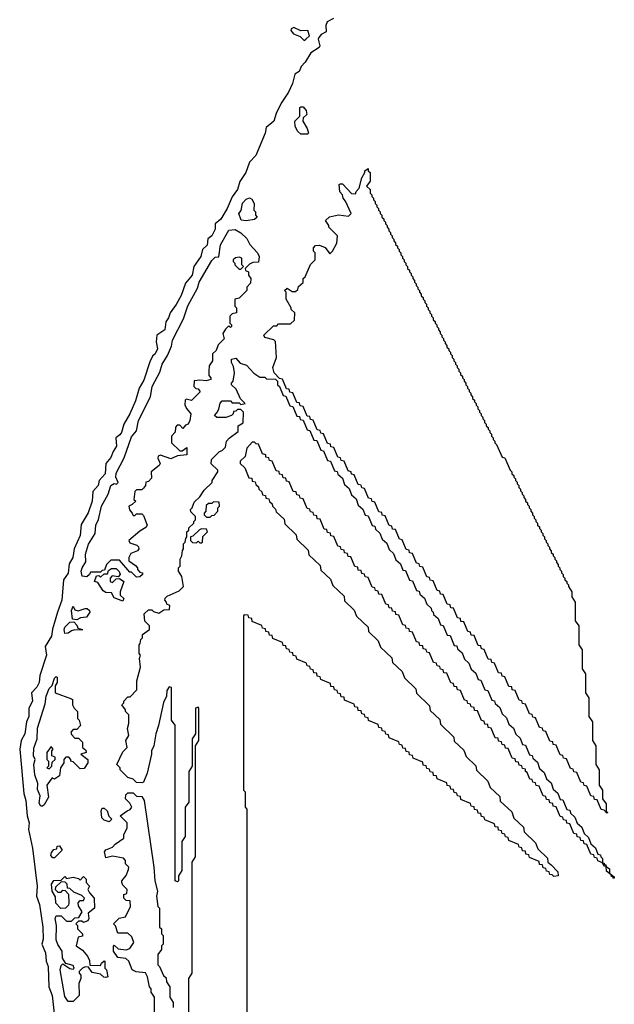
# Model space of a CAD drawing. Extents: x 2640764 to 2777785, y 718840 to 815082.
# Tile 41 of 148: x 2733372 to 2736848, y 743974 to 749728. Entities that reach past the tile are written whole.
import ezdxf

# ---------------------------------------------------------------- set-up
doc = ezdxf.new("R2010")
doc.units = 0

msp = doc.modelspace()

# ---------------------------------------------------------------- linework, layer by layer
at = {"layer": '0CON10XD'}
for points in [[(2735206, 749735), (2735168.6, 749715), (2735160.9, 749695), (2735162.7, 749657.3), (2735135, 749641.9), (2735120.5, 749625), (2735117.3, 749615), (2735127.1, 749575), (2735123.5, 749566.5), (2735074.5, 749535.5), (2735040.5, 749479.5), (2735018.1, 749455), (2735005, 749426), (2734980.6, 749409.4), (2734966.7, 749355), (2734943.1, 749305), (2734900.2, 749239.8), (2734870.5, 749180.5)], [(2735035, 749607.5), (2735045, 749613.8), (2735066, 749635), (2735056.1, 749666.1), (2735015, 749662.5), (2734975, 749682.5), (2734960, 749675), (2734957.5, 749665), (2734972.5, 749645), (2735010.7, 749630.7), (2735035, 749607.5)], [(2735055, 749060), (2735015, 749060), (2734997.5, 749075), (2734982.5, 749105), (2734980, 749135), (2735010, 749165), (2735010, 749215), (2735015, 749220), (2735028.3, 749218.3), (2735047, 749197), (2735050, 749175), (2735030, 749155), (2735027.5, 749135), (2735051.7, 749091.7), (2735060, 749065), (2735055, 749060)], [(2734870.5, 749180.5), (2734858.2, 749135), (2734812, 749098), (2734806.7, 749065), (2734752.3, 748935), (2734715.7, 748895), (2734694.5, 748835), (2734658.2, 748781.8), (2734644.5, 748735), (2734615, 748694), (2734585.3, 748624.7), (2734548.4, 748561.6), (2734513.8, 748535), (2734514.6, 748505), (2734495, 748465.7), (2734472.1, 748447.9), (2734468.8, 748411.2), (2734440.8, 748385), (2734430.4, 748345), (2734390, 748285), (2734379.6, 748235), (2734341.9, 748188.1), (2734315, 748115.7), (2734287, 748063), (2734251.2, 748015), (2734242, 747985), (2734227.1, 747962.9), (2734220.4, 747915), (2734173.8, 747885), (2734168.8, 747845), (2734177.3, 747805), (2734164.2, 747775), (2734148.1, 747761.9), (2734131.9, 747728.1), (2734098.6, 747621.4), (2734071.1, 747575), (2734049, 747501), (2734015.8, 747424.2), (2733980, 747365), (2733966.2, 747315), (2733958.3, 747301.7), (2733934.3, 747285), (2733938.4, 747235), (2733917.8, 747205), (2733905, 747169.2), (2733875.5, 747134.5), (2733870.8, 747075), (2733836.7, 747035), (2733831.1, 747005), (2733799.6, 746970.4), (2733796.1, 746915), (2733773, 746847), (2733731.9, 746778.1), (2733726.3, 746713.7), (2733690, 746635), (2733682.7, 746585), (2733661.1, 746548.9), (2733655, 746493.8), (2733628.9, 746455), (2733618.2, 746335), (2733593.5, 746266.5), (2733563.1, 746166.9), (2733557.2, 746125), (2733521.5, 746065), (2733528.4, 746015), (2733489.1, 745895), (2733485.8, 745855), (2733472.1, 745827.9), (2733440.7, 745795), (2733447.6, 745745), (2733426, 745704), (2733425.8, 745655), (2733411.2, 745625), (2733401.4, 745555), (2733381.4, 745515), (2733371.8, 745465), (2733396.1, 745205), (2733408.4, 745165), (2733415.3, 745075.3), (2733426.4, 745035), (2733423.8, 744995), (2733446.6, 744886.6), (2733473.4, 744663.4), (2733469.6, 744605), (2733487.6, 744557.6), (2733507.4, 744425), (2733508.2, 744355), (2733501.1, 744325), (2733522, 744275), (2733526.1, 744226.1), (2733538.4, 744195), (2733542.1, 744075), (2733561.2, 744025), (2733586.9, 743795)], [(2736805, 745090), (2736788.3, 745108.3), (2736771.7, 745111.7), (2736748.3, 745168.3), (2736731.7, 745171.7), (2736728.3, 745188.3), (2736711.7, 745191.7), (2736688.3, 745248.3), (2736671.7, 745251.7), (2736668.3, 745268.3), (2736651.7, 745271.7), (2736628.3, 745328.3), (2736611.7, 745331.7), (2736608.3, 745348.3), (2736591.7, 745351.7), (2736568.3, 745408.3), (2736551.7, 745411.7), (2736548.3, 745428.3), (2736531.7, 745431.7), (2736508.3, 745488.3), (2736491.7, 745491.7), (2736488.3, 745508.3), (2736471.7, 745511.7), (2736448.3, 745568.3), (2736431.7, 745571.7), (2736428.3, 745588.3), (2736411.7, 745591.7), (2736388.3, 745648.3), (2736371.7, 745651.7), (2736368.3, 745668.3), (2736351.7, 745671.7), (2736328.3, 745728.3), (2736311.7, 745731.7), (2736308.3, 745748.3), (2736291.7, 745751.7), (2736268.3, 745808.3), (2736251.7, 745811.7), (2736248.3, 745828.3), (2736231.7, 745831.7), (2736208.3, 745888.3), (2736191.7, 745891.7), (2736188.3, 745908.3), (2736171.7, 745911.7), (2736148.3, 745968.3), (2736131.7, 745971.7), (2736128.3, 745988.3), (2736111.7, 745991.7), (2736088.3, 746048.3), (2736071.7, 746051.7), (2736068.3, 746068.3), (2736051.7, 746071.7), (2736028.3, 746128.3), (2736011.7, 746131.7), (2736008.3, 746148.3), (2735991.7, 746151.7), (2735968.3, 746208.3), (2735951.7, 746211.7), (2735948.3, 746228.3), (2735931.7, 746231.7), (2735908.3, 746288.3), (2735891.7, 746291.7), (2735888.3, 746308.3), (2735871.7, 746311.7), (2735848.3, 746368.3), (2735831.7, 746371.7), (2735828.3, 746388.3), (2735811.7, 746391.7), (2735788.3, 746448.3), (2735771.7, 746451.7), (2735768.3, 746468.3), (2735751.7, 746471.7), (2735728.3, 746528.3), (2735711.7, 746531.7), (2735708.3, 746548.3), (2735691.7, 746551.7), (2735668.3, 746608.3), (2735651.7, 746611.7), (2735648.3, 746628.3), (2735631.7, 746631.7), (2735608.3, 746688.3), (2735591.7, 746691.7), (2735568.3, 746748.3), (2735551.7, 746751.7), (2735548.3, 746768.3), (2735531.7, 746771.7), (2735508.3, 746828.3), (2735491.7, 746831.7), (2735488.3, 746848.3), (2735471.7, 746851.7), (2735448.3, 746908.3), (2735431.7, 746911.7), (2735428.3, 746928.3), (2735411.7, 746931.7), (2735388.3, 746988.3), (2735371.7, 746991.7), (2735368.3, 747008.3), (2735351.7, 747011.7), (2735328.3, 747068.3), (2735311.7, 747071.7), (2735310, 747085), (2735291.7, 747091.7), (2735268.3, 747148.3), (2735251.7, 747151.7), (2735248.3, 747168.3), (2735231.7, 747171.7), (2735208.3, 747228.3), (2735191.7, 747231.7), (2735188.3, 747248.3), (2735171.7, 747251.7), (2735148.3, 747308.3), (2735131.7, 747311.7), (2735128.3, 747328.3), (2735111.7, 747331.7), (2735088.3, 747388.3), (2735071.7, 747391.7), (2735068.3, 747408.3), (2735051.7, 747411.7), (2735028.3, 747468.3), (2735011.7, 747471.7), (2735008.3, 747488.3), (2734991.7, 747491.7), (2734968.3, 747548.3), (2734951.7, 747551.7), (2734948.3, 747568.3), (2734931.7, 747571.7), (2734908.3, 747628.3), (2734891.7, 747631.7), (2734860, 747665), (2734852.5, 747695), (2734872.5, 747755), (2734867, 747847), (2734857, 747857), (2734805, 747870), (2734800, 747885), (2734855, 747940), (2734875, 747940), (2734885, 747950), (2734955, 747950), (2734978.3, 747971.7), (2734980, 748015), (2734960, 748035), (2734960, 748045), (2734930, 748095), (2734930, 748135), (2734920, 748145), (2734935, 748160), (2734965, 748140), (2734985, 748140), (2734998.3, 748151.7), (2735001.7, 748168.3), (2735028.3, 748191.7), (2735030, 748215), (2735040, 748225), (2735071.7, 748298.3), (2735100, 748325), (2735100, 748365), (2735090, 748375), (2735090, 748395), (2735101.7, 748408.3), (2735125, 748410), (2735157, 748397), (2735185, 748360), (2735200, 748375), (2735227, 748423), (2735230, 748465), (2735180, 748515), (2735180, 748525), (2735160, 748555), (2735183, 748577), (2735235, 748587.5), (2735295, 748580), (2735310, 748595), (2735277, 748667), (2735262.5, 748685), (2735260, 748705), (2735243, 748723), (2735240, 748765), (2735245, 748770), (2735258.3, 748768.3), (2735311.7, 748711.7), (2735335, 748710), (2735340, 748725), (2735357, 748743), (2735372.5, 748805), (2735390, 748835), (2735390, 748845), (2735408.3, 748858.3), (2735410, 748845), (2735420, 748835), (2735420, 748785), (2735400, 748755), (2735420, 748735), (2735420, 748715), (2735430, 748705), (2735430, 748695), (2735440, 748685), (2735440, 748675), (2735450, 748665), (2735450, 748655), (2735460, 748645), (2735460, 748635), (2735470, 748625), (2735470, 748615), (2735480, 748605), (2735480, 748595), (2735490, 748585), (2735490, 748575), (2735500, 748565), (2735500, 748555), (2735510, 748545), (2735510, 748535), (2735520, 748525), (2735520, 748515), (2735530, 748505), (2735530, 748495), (2735540, 748485), (2735540, 748475), (2735550, 748465), (2735550, 748455), (2735560, 748445), (2735560, 748435), (2735570, 748425), (2735570, 748415), (2735580, 748405), (2735580, 748395), (2735590, 748385), (2735590, 748375), (2735600, 748365), (2735600, 748355), (2735610, 748345), (2735610, 748335), (2735620, 748325), (2735620, 748315), (2735630, 748305), (2735630, 748295), (2735640, 748285), (2735640, 748275), (2735650, 748265), (2735650, 748255), (2735660, 748245), (2735660, 748235), (2735670, 748225), (2735670, 748215), (2735680, 748205), (2735680, 748195), (2735690, 748185), (2735690, 748175), (2735700, 748165), (2735700, 748155), (2735710, 748145), (2735710, 748135), (2735720, 748125), (2735720, 748115), (2735730, 748105), (2735730, 748095), (2735740, 748085), (2735740, 748075), (2735750, 748065), (2735750, 748055), (2735760, 748045), (2735760, 748035), (2735770, 748025), (2735770, 748015), (2735780, 748005), (2735780, 747995), (2735790, 747985), (2735790, 747975), (2735800, 747965), (2735800, 747955), (2735810, 747945), (2735810, 747935), (2735820, 747925), (2735820, 747915), (2735830, 747905), (2735830, 747895), (2735840, 747885), (2735840, 747875), (2735850, 747865), (2735850, 747855), (2735860, 747845), (2735860, 747835), (2735870, 747825), (2735870, 747815), (2735880, 747805), (2735880, 747795), (2735890, 747785), (2735890, 747775), (2735900, 747765), (2735900, 747755), (2735910, 747745), (2735910, 747735), (2735920, 747725), (2735920, 747715), (2735930, 747705), (2735930, 747695), (2735940, 747685), (2735940, 747675), (2735950, 747665), (2735950, 747655), (2735960, 747645), (2735960, 747635), (2735970, 747625), (2735970, 747615), (2735980, 747605), (2735980, 747595), (2735990, 747585), (2735990, 747575), (2736000, 747565), (2736000, 747555), (2736010, 747545), (2736010, 747535), (2736020, 747525), (2736020, 747515), (2736030, 747505), (2736030, 747495), (2736040, 747485), (2736040, 747475), (2736050, 747465), (2736050, 747455), (2736060, 747445), (2736060, 747435), (2736070, 747425), (2736070, 747415), (2736080, 747405), (2736080, 747395), (2736090, 747385), (2736090, 747375), (2736100, 747365), (2736100, 747355), (2736110, 747345), (2736110, 747335), (2736120, 747325), (2736120, 747315), (2736130, 747305), (2736130, 747295), (2736140, 747285), (2736140, 747275), (2736150, 747265), (2736150, 747255), (2736160, 747245), (2736191.7, 747171.7), (2736208.3, 747168.3), (2736240, 747095), (2736250, 747085), (2736250, 747075), (2736260, 747065), (2736260, 747055), (2736270, 747045), (2736270, 747035), (2736280, 747025), (2736280, 747015), (2736290, 747005), (2736290, 746995), (2736300, 746985), (2736300, 746975), (2736310, 746965), (2736310, 746955), (2736320, 746945), (2736320, 746935), (2736330, 746925), (2736330, 746915), (2736340, 746905), (2736340, 746895), (2736350, 746885), (2736350, 746875), (2736360, 746865), (2736360, 746855), (2736370, 746845), (2736370, 746835), (2736380, 746825), (2736380, 746815), (2736390, 746805), (2736390, 746795), (2736400, 746785), (2736400, 746775), (2736410, 746765), (2736410, 746755), (2736420, 746745), (2736420, 746735), (2736430, 746725), (2736430, 746715), (2736440, 746705), (2736440, 746695), (2736450, 746685), (2736450, 746675), (2736460, 746665), (2736460, 746655), (2736470, 746645), (2736470, 746635), (2736480, 746625), (2736480, 746615), (2736490, 746605), (2736490, 746595), (2736500, 746585), (2736500, 746575), (2736510, 746565), (2736510, 746555), (2736520, 746545), (2736520, 746535), (2736530, 746525), (2736530, 746515), (2736540, 746505), (2736540, 746495), (2736550, 746485), (2736550, 746475), (2736560, 746465), (2736560, 746455), (2736570, 746445), (2736570, 746435), (2736580, 746425), (2736580, 746415), (2736600, 746385), (2736600, 746355), (2736620, 746325), (2736620, 746215), (2736640, 746185), (2736640, 746075), (2736660, 746045), (2736660, 745935), (2736680, 745905), (2736680, 745795), (2736700, 745765), (2736700, 745655), (2736720, 745625), (2736720, 745515), (2736740, 745485), (2736740, 745375), (2736760, 745345), (2736760, 745255), (2736780, 745225), (2736780, 745175), (2736800, 745145), (2736800, 745100), (2736810, 745095), (2736805, 745090)], [(2734695, 748552.5), (2734667, 748557), (2734654, 748595), (2734666, 748614), (2734675, 748656.7), (2734695, 748680), (2734715, 748686.7), (2734729.3, 748679.3), (2734742.5, 748655), (2734740, 748615), (2734750, 748605), (2734750, 748585), (2734760, 748575), (2734745, 748560), (2734695, 748552.5)], [(2734055, 746470), (2734025, 746500), (2734015, 746500), (2733955, 746570), (2733905, 746570), (2733880, 746545), (2733868.3, 746511.7), (2733855, 746510), (2733845, 746500), (2733785, 746500), (2733780, 746485), (2733765, 746472.5), (2733737, 746477), (2733732, 746505), (2733736.7, 746525), (2733759.3, 746560.7), (2733756.2, 746605), (2733775, 746662.5), (2733812.5, 746725), (2733816.2, 746775), (2733832.3, 746807.7), (2733850.8, 746885), (2733888.8, 746955), (2733905, 747006.7), (2733925, 747017.5), (2733937, 747013), (2733947, 747023), (2733933.8, 747053.8), (2733935, 747077.5), (2733981.7, 747168.3), (2734025, 747290), (2734054, 747326), (2734065.8, 747385), (2734136.7, 747525), (2734145.8, 747585), (2734191.7, 747668.3), (2734204.4, 747715.6), (2734236.2, 747765), (2734259.2, 747820.8), (2734264.4, 747855), (2734330, 747980), (2734355, 748056.7), (2734410.6, 748159.4), (2734421.4, 748195), (2734495, 748321.2), (2734515, 748340), (2734536.7, 748343.3), (2734545, 748413.3), (2734595, 748498), (2734631.7, 748501.7), (2734665, 748482.5), (2734699.3, 748449.3), (2734716.7, 748415), (2734762.5, 748365), (2734772.5, 748345), (2734768.3, 748311.7), (2734735, 748310), (2734715, 748300), (2734690, 748275), (2734691.7, 748261.7), (2734710, 748255), (2734710, 748235), (2734722.5, 748215), (2734721.7, 748188.3), (2734700, 748165), (2734700, 748145), (2734655, 748100), (2734630, 748095), (2734630, 748055), (2734640, 748045), (2734640, 748015), (2734615, 748010), (2734600, 747995), (2734600, 747955), (2734610, 747945), (2734610, 747935), (2734605, 747930), (2734595, 747940), (2734575, 747920), (2734560, 747895), (2734567, 747863), (2734531.7, 747828.3), (2734520, 747795), (2734500, 747775), (2734500, 747735), (2734480, 747705), (2734477.5, 747675), (2734478.3, 747648.3), (2734490, 747635), (2734490, 747625), (2734463, 747617), (2734425, 747622.5), (2734391.7, 747618.3), (2734390, 747585), (2734402.5, 747572.5), (2734415, 747570), (2734426.4, 747553.6), (2734377, 747503), (2734345, 747510), (2734340, 747505), (2734338.3, 747478.3), (2734346.7, 747456.7), (2734372.5, 747425), (2734367.5, 747385), (2734356.4, 747363.6), (2734341.7, 747358.3), (2734325, 747340), (2734308.3, 747358.3), (2734291.7, 747358.3), (2734283, 747347), (2734281.7, 747318.3), (2734260, 747295), (2734260, 747255), (2734308.3, 747208.3), (2734321.7, 747208.3), (2734348.3, 747228.3), (2734350, 747185), (2734295, 747180), (2734255, 747162.5), (2734195, 747182.5), (2734181.7, 747178.3), (2734180, 747165), (2734192.5, 747135), (2734186.7, 747123.3), (2734140, 747085), (2734141.7, 747048.3), (2734125, 747030), (2734110, 747025), (2734107.5, 747005), (2734095, 746990), (2734085, 746980), (2734055, 746980), (2734045, 746970), (2734040, 746925), (2734050, 746915), (2734030, 746895), (2734010, 746885), (2734013, 746863), (2734030, 746845), (2734035, 746830), (2734045, 746830), (2734055, 746840), (2734085, 746840), (2734095, 746830), (2734117.5, 746775), (2734109.3, 746760.7), (2734075, 746740), (2734010, 746685), (2734015, 746670), (2734057, 746657), (2734067, 746647), (2734067.5, 746635), (2734060, 746625), (2734021.7, 746608.3), (2734010, 746585), (2734010, 746565), (2734049.3, 746539.3), (2734060, 746525), (2734060, 746515), (2734075, 746500), (2734090, 746495), (2734090, 746485), (2734075, 746472.5), (2734055, 746470)], [(2734665, 748270), (2734680, 748285), (2734670, 748295), (2734670, 748335), (2734655, 748340), (2734633, 748337), (2734620, 748325), (2734620, 748315), (2734630, 748305), (2734630, 748295), (2734655, 748270), (2734665, 748270)], [(2734360, 743635), (2734360, 744125), (2734380, 744155), (2734380, 744805), (2734400, 744835), (2734400, 745485), (2734420, 745515), (2734420, 745705), (2734415, 745710), (2734400, 745705), (2734400, 745555), (2734380, 745525), (2734380, 745365), (2734360, 745335), (2734360, 745155), (2734340, 745125), (2734340, 744955), (2734320, 744925), (2734320, 744755), (2734300, 744725), (2734300, 744695), (2734295, 744690), (2734280, 744695), (2734280, 745605), (2734260, 745635), (2734260, 745825), (2734245, 745830), (2734233, 745807), (2734230, 745775), (2734213, 745737), (2734183, 745603), (2734167.5, 745555), (2734156.4, 745483.6), (2734143.3, 745455), (2734143.3, 745435), (2734116.7, 745325), (2734095, 745272.5), (2734085, 745267.5), (2734055, 745270), (2734035, 745290), (2734005, 745300), (2733960, 745345), (2733960, 745355), (2733940, 745375), (2733975, 745450), (2734000, 745475), (2733992.5, 745515), (2734010, 745545), (2734002.5, 745585), (2734010, 745615), (2734010, 745665), (2733990, 745685), (2733990, 745695), (2733970, 745725), (2733980, 745735), (2733980, 745745), (2734005, 745770), (2734018.3, 745771.7), (2734057.5, 745812.5), (2734057.5, 745865), (2734077.5, 745945), (2734072.5, 745995), (2734077.5, 746015), (2734070, 746025), (2734070, 746075), (2734077, 746083), (2734080, 746105), (2734090, 746115), (2734090, 746135), (2734130, 746165), (2734130, 746185), (2734103, 746213), (2734100, 746255), (2734125, 746280), (2734145, 746280), (2734155, 746270), (2734185, 746260), (2734215, 746280), (2734248.3, 746281.7), (2734250, 746305), (2734231.7, 746311.7), (2734230, 746325), (2734220, 746335), (2734221.7, 746348.3), (2734235, 746360), (2734305, 746390), (2734330, 746415), (2734320, 746475), (2734300, 746505), (2734300, 746525), (2734310, 746535), (2734310, 746575), (2734320, 746595), (2734323, 746627), (2734330, 746635), (2734330, 746665), (2734340, 746675), (2734343, 746697), (2734350, 746705), (2734350, 746735), (2734360, 746745), (2734361.7, 746758.3), (2734390, 746785), (2734390, 746795), (2734400, 746805), (2734400, 746825), (2734371.7, 746851.7), (2734370, 746865), (2734380, 746875), (2734391.7, 746908.3), (2734425, 746940), (2734450.7, 746979.3), (2734497, 747023), (2734497.5, 747035), (2734530, 747085), (2734530, 747095), (2734491.7, 747131.7), (2734493, 747157), (2734540, 747205), (2734555, 747210), (2734575, 747230), (2734580, 747265), (2734596.7, 747283.3), (2734648.3, 747321.7), (2734650, 747355), (2734678.3, 747371.7), (2734680, 747435), (2734665, 747450), (2734645, 747450), (2734635, 747440), (2734621.7, 747438.3), (2734620, 747425), (2734610, 747415), (2734576.1, 747403.9), (2734525, 747403.3), (2734510, 747415), (2734525, 747430), (2734537, 747453), (2734543, 747487), (2734555, 747500), (2734605, 747500), (2734615, 747490), (2734655, 747490), (2734665, 747480), (2734690, 747485), (2734663, 747513), (2734638.3, 747568.3), (2734610, 747595), (2734610, 747605), (2734620, 747615), (2734627.5, 747665), (2734621.7, 747701.7), (2734610, 747725), (2734610, 747745), (2734635, 747750), (2734661.7, 747721.7), (2734698.3, 747708.3), (2734741.7, 747661.7), (2734775, 747640), (2734805, 747640), (2734815, 747630), (2734868.3, 747628.3), (2734880, 747615), (2734880, 747595), (2734890, 747585), (2734911.7, 747531.7), (2734928.3, 747528.3), (2734951.7, 747471.7), (2734968.3, 747468.3), (2734991.7, 747411.7), (2735008.3, 747408.3), (2735011.7, 747391.7), (2735028.3, 747388.3), (2735051.7, 747331.7), (2735068.3, 747328.3), (2735091.7, 747271.7), (2735108.3, 747268.3), (2735131.7, 747211.7), (2735148.3, 747208.3), (2735171.7, 747151.7), (2735188.3, 747148.3), (2735211.7, 747091.7), (2735228.3, 747088.3), (2735231.7, 747071.7), (2735258.3, 747048.3), (2735271.7, 747011.7), (2735298.3, 746988.3), (2735311.7, 746951.7), (2735338.3, 746928.3), (2735351.7, 746891.7), (2735378.3, 746868.3), (2735391.7, 746831.7), (2735408.3, 746828.3), (2735431.7, 746771.7), (2735448.3, 746768.3), (2735451.7, 746751.7), (2735478.3, 746728.3), (2735491.7, 746691.7), (2735518.3, 746668.3), (2735531.7, 746631.7), (2735558.3, 746608.3), (2735571.7, 746571.7), (2735598.3, 746548.3), (2735611.7, 746511.7), (2735628.3, 746508.3), (2735651.7, 746451.7), (2735668.3, 746448.3), (2735691.7, 746391.7), (2735708.3, 746388.3), (2735711.7, 746371.7), (2735738.3, 746348.3), (2735751.7, 746311.7), (2735778.3, 746288.3), (2735780, 746275), (2735790, 746265), (2735791.7, 746251.7), (2735818.3, 746228.3), (2735831.7, 746191.7), (2735848.3, 746188.3), (2735871.7, 746131.7), (2735888.3, 746128.3), (2735911.7, 746071.7), (2735928.3, 746068.3), (2735931.7, 746051.7), (2735958.3, 746028.3), (2735971.7, 745991.7), (2735998.3, 745968.3), (2736011.7, 745931.7), (2736038.3, 745908.3), (2736051.7, 745871.7), (2736068.3, 745868.3), (2736091.7, 745811.7), (2736108.3, 745808.3), (2736131.7, 745751.7), (2736148.3, 745748.3), (2736151.7, 745731.7), (2736178.3, 745708.3), (2736191.7, 745671.7), (2736218.3, 745648.3), (2736231.7, 745611.7), (2736258.3, 745588.3), (2736271.7, 745551.7), (2736298.3, 745528.3), (2736311.7, 745491.7), (2736328.3, 745488.3), (2736351.7, 745431.7), (2736368.3, 745428.3), (2736371.7, 745411.7), (2736398.3, 745388.3), (2736411.7, 745351.7), (2736438.3, 745328.3), (2736451.7, 745291.7), (2736478.3, 745268.3), (2736491.7, 745231.7), (2736518.3, 745208.3), (2736531.7, 745171.7), (2736548.3, 745168.3), (2736571.7, 745111.7), (2736588.3, 745108.3), (2736591.7, 745091.7), (2736618.3, 745068.3), (2736631.7, 745031.7), (2736658.3, 745008.3), (2736671.7, 744971.7), (2736698.3, 744948.3), (2736711.7, 744911.7), (2736738.3, 744888.3), (2736751.7, 744851.7), (2736768.3, 744848.3), (2736770, 744835), (2736780, 744825), (2736780, 744800), (2736788.3, 744798.3), (2736790, 744790), (2736798.3, 744788.3), (2736800, 744780), (2736820, 744765), (2736820, 744740), (2736848.3, 744718.3), (2736848.3, 744711.7), (2736841.7, 744711.7), (2736840, 744720), (2736831.7, 744721.7), (2736830, 744730), (2736801.7, 744751.7), (2736800, 744780), (2736791.7, 744781.7), (2736780, 744800), (2736751.7, 744811.7), (2736748.3, 744828.3), (2736731.7, 744831.7), (2736728.3, 744848.3), (2736711.7, 744851.7), (2736688.3, 744908.3), (2736671.7, 744911.7), (2736668.3, 744928.3), (2736651.7, 744931.7), (2736648.3, 744948.3), (2736631.7, 744951.7), (2736628.3, 744968.3), (2736611.7, 744971.7), (2736588.3, 745028.3), (2736571.7, 745031.7), (2736568.3, 745048.3), (2736551.7, 745051.7), (2736548.3, 745068.3), (2736531.7, 745071.7), (2736508.3, 745128.3), (2736491.7, 745131.7), (2736488.3, 745148.3), (2736471.7, 745151.7), (2736468.3, 745168.3), (2736451.7, 745171.7), (2736448.3, 745188.3), (2736431.7, 745191.7), (2736408.3, 745248.3), (2736391.7, 745251.7), (2736388.3, 745268.3), (2736371.7, 745271.7), (2736368.3, 745288.3), (2736355, 745290)], [(2736355, 745290), (2736338.3, 745328.3), (2736330, 745335), (2736328.3, 745348.3), (2736311.7, 745351.7), (2736308.3, 745368.3), (2736291.7, 745371.7), (2736288.3, 745388.3), (2736271.7, 745391.7), (2736268.3, 745408.3), (2736251.7, 745411.7), (2736228.3, 745468.3), (2736211.7, 745471.7), (2736208.3, 745488.3), (2736191.7, 745491.7), (2736188.3, 745508.3), (2736171.7, 745511.7), (2736168.3, 745528.3), (2736151.7, 745531.7), (2736128.3, 745588.3), (2736111.7, 745591.7), (2736108.3, 745608.3), (2736091.7, 745611.7), (2736088.3, 745628.3), (2736071.7, 745631.7), (2736048.3, 745688.3), (2736031.7, 745691.7), (2736028.3, 745708.3), (2736011.7, 745711.7), (2736008.3, 745728.3), (2735991.7, 745731.7), (2735988.3, 745748.3), (2735971.7, 745751.7), (2735948.3, 745808.3), (2735931.7, 745811.7), (2735928.3, 745828.3), (2735911.7, 745831.7), (2735908.3, 745848.3), (2735891.7, 745851.7), (2735868.3, 745908.3), (2735851.7, 745911.7), (2735848.3, 745928.3), (2735831.7, 745931.7), (2735828.3, 745948.3), (2735811.7, 745951.7), (2735808.3, 745968.3), (2735791.7, 745971.7), (2735768.3, 746028.3), (2735751.7, 746031.7), (2735748.3, 746048.3), (2735731.7, 746051.7), (2735728.3, 746068.3), (2735711.7, 746071.7), (2735708.3, 746088.3), (2735691.7, 746091.7), (2735668.3, 746148.3), (2735651.7, 746151.7), (2735648.3, 746168.3), (2735631.7, 746171.7), (2735628.3, 746188.3), (2735611.7, 746191.7), (2735588.3, 746248.3), (2735571.7, 746251.7), (2735568.3, 746268.3), (2735551.7, 746271.7), (2735548.3, 746288.3), (2735531.7, 746291.7), (2735528.3, 746308.3), (2735511.7, 746311.7), (2735488.3, 746368.3), (2735471.7, 746371.7), (2735468.3, 746388.3), (2735451.7, 746391.7), (2735448.3, 746408.3), (2735431.7, 746411.7), (2735408.3, 746468.3), (2735391.7, 746471.7), (2735388.3, 746488.3), (2735371.7, 746491.7), (2735368.3, 746508.3), (2735351.7, 746511.7), (2735348.3, 746528.3), (2735331.7, 746531.7), (2735308.3, 746588.3), (2735291.7, 746591.7), (2735288.3, 746608.3), (2735271.7, 746611.7), (2735268.3, 746628.3), (2735251.7, 746631.7), (2735248.3, 746648.3), (2735231.7, 746651.7), (2735208.3, 746708.3), (2735191.7, 746711.7), (2735188.3, 746728.3), (2735171.7, 746731.7), (2735168.3, 746748.3), (2735151.7, 746751.7), (2735128.3, 746808.3), (2735111.7, 746811.7), (2735108.3, 746828.3), (2735091.7, 746831.7), (2735088.3, 746848.3), (2735071.7, 746851.7), (2735068.3, 746868.3), (2735051.7, 746871.7), (2735028.3, 746928.3), (2735011.7, 746931.7), (2735008.3, 746948.3), (2734991.7, 746951.7), (2734988.3, 746968.3), (2734971.7, 746971.7), (2734948.3, 747028.3), (2734931.7, 747031.7), (2734928.3, 747048.3), (2734911.7, 747051.7), (2734908.3, 747068.3), (2734891.7, 747071.7), (2734888.3, 747088.3), (2734871.7, 747091.7), (2734848.3, 747148.3), (2734831.7, 747151.7), (2734828.3, 747168.3), (2734811.7, 747171.7), (2734810, 747185), (2734791.7, 747191.7), (2734768.3, 747248.3), (2734755, 747250), (2734745, 747260), (2734731.7, 747258.3), (2734700, 747225), (2734690, 747175), (2734661.7, 747148.3), (2734660, 747135), (2734688.3, 747108.3), (2734711.7, 747051.7), (2734728.3, 747048.3), (2734731.7, 747031.7), (2734748.3, 747028.3), (2734751.7, 747011.7), (2734768.3, 746998.3), (2734770, 746985), (2734788.3, 746968.3), (2734791.7, 746951.7), (2734808.3, 746948.3), (2734811.7, 746931.7), (2734828.3, 746928.3), (2734831.7, 746911.7), (2734848.3, 746898.3), (2734850, 746885), (2734868.3, 746868.3), (2734871.7, 746851.7), (2734918.3, 746808.3), (2734921.7, 746781.7), (2734988.3, 746718.3), (2734991.7, 746691.7), (2735058.3, 746628.3), (2735061.7, 746601.7), (2735128.3, 746538.3), (2735131.7, 746511.7), (2735188.3, 746458.3), (2735201.7, 746421.7), (2735268.3, 746358.3), (2735271.7, 746331.7), (2735328.3, 746278.3), (2735341.7, 746241.7), (2735408.3, 746178.3), (2735411.7, 746151.7), (2735468.3, 746098.3), (2735481.7, 746061.7), (2735548.3, 745998.3), (2735551.7, 745971.7), (2735608.3, 745918.3), (2735621.7, 745881.7), (2735688.3, 745818.3), (2735691.7, 745791.7), (2735768.3, 745718.3), (2735771.7, 745691.7), (2735828.3, 745638.3), (2735831.7, 745611.7), (2735910, 745535), (2735911.7, 745511.7), (2735968.3, 745458.3), (2735981.7, 745421.7), (2736038.3, 745368.3), (2736041.7, 745341.7), (2736108.3, 745278.3), (2736121.7, 745241.7), (2736178.3, 745188.3), (2736181.7, 745161.7), (2736248.3, 745098.3), (2736261.7, 745061.7), (2736318.3, 745008.3), (2736321.7, 744981.7), (2736388.3, 744918.3), (2736401.7, 744881.7), (2736458.3, 744828.3), (2736460, 744805), (2736478.3, 744788.3), (2736518.3, 744748.3), (2736520, 744725), (2736495, 744720), (2736485, 744730), (2736471.7, 744731.7), (2736468.3, 744748.3), (2736451.7, 744751.7), (2736448.3, 744768.3), (2736431.7, 744771.7), (2736428.3, 744788.3), (2736411.7, 744791.7), (2736408.3, 744808.3), (2736351.7, 744831.7), (2736348.3, 744848.3), (2736331.7, 744851.7), (2736328.3, 744868.3), (2736311.7, 744871.7), (2736308.3, 744888.3), (2736291.7, 744891.7), (2736288.3, 744908.3), (2736231.7, 744931.7), (2736228.3, 744948.3), (2736211.7, 744951.7), (2736208.3, 744968.3), (2736191.7, 744971.7), (2736188.3, 744988.3), (2736171.7, 744991.7), (2736168.3, 745008.3), (2736151.7, 745011.7), (2736148.3, 745028.3), (2736091.7, 745051.7), (2736088.3, 745068.3), (2736071.7, 745071.7), (2736068.3, 745088.3), (2736051.7, 745091.7), (2736048.3, 745108.3), (2736031.7, 745111.7), (2736028.3, 745128.3), (2736011.7, 745131.7), (2736008.3, 745148.3), (2735951.7, 745171.7), (2735948.3, 745188.3), (2735931.7, 745191.7), (2735928.3, 745208.3), (2735911.7, 745211.7), (2735908.3, 745228.3), (2735891.7, 745231.7), (2735888.3, 745248.3), (2735871.7, 745251.7), (2735868.3, 745268.3), (2735811.7, 745291.7), (2735808.3, 745308.3), (2735791.7, 745311.7), (2735788.3, 745328.3), (2735771.7, 745331.7), (2735768.3, 745348.3), (2735751.7, 745351.7), (2735748.3, 745368.3), (2735731.7, 745371.7), (2735728.3, 745388.3), (2735671.7, 745411.7), (2735668.3, 745428.3), (2735651.7, 745431.7), (2735648.3, 745448.3), (2735631.7, 745451.7), (2735628.3, 745468.3), (2735611.7, 745471.7), (2735608.3, 745488.3), (2735591.7, 745491.7), (2735588.3, 745508.3), (2735531.7, 745531.7), (2735528.3, 745548.3), (2735511.7, 745551.7), (2735508.3, 745568.3), (2735491.7, 745571.7), (2735488.3, 745588.3), (2735471.7, 745591.7), (2735468.3, 745608.3), (2735411.7, 745631.7), (2735408.3, 745648.3), (2735391.7, 745651.7), (2735388.3, 745668.3), (2735371.7, 745671.7), (2735368.3, 745688.3), (2735351.7, 745691.7), (2735348.3, 745708.3), (2735331.7, 745711.7), (2735328.3, 745728.3), (2735271.7, 745751.7), (2735268.3, 745768.3), (2735251.7, 745771.7), (2735248.3, 745788.3), (2735231.7, 745791.7), (2735228.3, 745808.3), (2735211.7, 745811.7), (2735208.3, 745828.3), (2735191.7, 745831.7), (2735188.3, 745848.3), (2735131.7, 745871.7), (2735128.3, 745888.3), (2735111.7, 745891.7), (2735108.3, 745908.3), (2735091.7, 745911.7), (2735088.3, 745928.3), (2735071.7, 745931.7), (2735068.3, 745948.3), (2735051.7, 745951.7), (2735048.3, 745968.3), (2734991.7, 745991.7), (2734988.3, 746008.3), (2734971.7, 746011.7), (2734968.3, 746028.3), (2734951.7, 746031.7), (2734948.3, 746048.3), (2734931.7, 746051.7), (2734928.3, 746068.3), (2734911.7, 746071.7), (2734908.3, 746088.3), (2734851.7, 746111.7), (2734848.3, 746128.3), (2734831.7, 746131.7), (2734828.3, 746148.3), (2734811.7, 746151.7), (2734808.3, 746168.3), (2734791.7, 746171.7), (2734788.3, 746188.3), (2734731.7, 746211.7), (2734728.3, 746228.3), (2734711.7, 746231.7), (2734708.3, 746248.3), (2734685, 746250), (2734680, 746245), (2734680, 745225), (2734690, 745215), (2734690, 745125), (2734700, 745115), (2734700, 742995)], [(2734485, 746820), (2734495, 746830), (2734508.3, 746831.7), (2734530, 746855), (2734530, 746875), (2734540, 746885), (2734538.3, 746908.3), (2734505, 746910), (2734495, 746900), (2734475, 746900), (2734461.7, 746888.3), (2734460, 746855), (2734450, 746845), (2734450, 746835), (2734465, 746820), (2734485, 746820)], [(2734435, 746670), (2734440, 746675), (2734441.7, 746708.3), (2734470, 746735), (2734465, 746750), (2734435, 746752.5), (2734423, 746747), (2734385, 746710), (2734370, 746705), (2734370, 746685), (2734383, 746673), (2734405, 746670), (2734415, 746680), (2734425, 746670), (2734435, 746670)], [(2733975, 746330), (2733925, 746350), (2733908.3, 746378.3), (2733875, 746380), (2733860, 746390), (2733828.3, 746438.3), (2733810, 746445), (2733821.7, 746478.3), (2733835, 746480), (2733845, 746470), (2733865, 746490), (2733885, 746490), (2733891.7, 746508.3), (2733908.3, 746521.7), (2733935, 746520), (2733953, 746503), (2733960, 746485), (2733948.3, 746471.7), (2733912.5, 746477.5), (2733900, 746465), (2733900, 746445), (2733915, 746440), (2733935, 746460), (2733955, 746462.5), (2733980, 746445), (2733960, 746385), (2733960, 746365), (2733980, 746345), (2733975, 746330)], [(2733705, 746220), (2733680, 746225), (2733673.8, 746275), (2733685, 746300), (2733695, 746280), (2733713.6, 746273.6), (2733755, 746287.5), (2733767, 746287), (2733780, 746275), (2733782.5, 746265), (2733763, 746237), (2733728.3, 746231.7), (2733705, 746220)], [(2733635, 746140), (2733631.9, 746165), (2733635, 746178.8), (2733665, 746207.5), (2733688.3, 746208.3), (2733705, 746190), (2733711.7, 746171.7), (2733740, 746165), (2733735, 746160), (2733695, 746162.5), (2733675, 746157.5), (2733655, 746142.5), (2733635, 746140)], [(2733505, 745132.5), (2733495, 745132.5), (2733485, 745150), (2733491.7, 745191.7), (2733475, 745230), (2733477.5, 745265), (2733460, 745315), (2733454.4, 745375), (2733462, 745405), (2733453.5, 745425), (2733455, 745470), (2733474.2, 745525), (2733475, 745587.5), (2733520.6, 745729.4), (2733526.9, 745775), (2733545, 745820), (2733562.5, 745837.5), (2733575, 745880), (2733585, 745890), (2733590, 745885), (2733590, 745855), (2733580, 745835), (2733580, 745795), (2733675, 745760), (2733680, 745755), (2733680, 745725), (2733690, 745705), (2733710, 745685), (2733710, 745645), (2733720, 745635), (2733727, 745603), (2733705, 745580), (2733685, 745580), (2733670, 745565), (2733675, 745550), (2733695, 745530), (2733715, 745530), (2733740, 745505), (2733740, 745475), (2733758.3, 745458.3), (2733760, 745445), (2733730, 745435), (2733770, 745405), (2733770, 745385), (2733748.3, 745351.7), (2733725, 745350), (2733685, 745390), (2733670, 745395), (2733670, 745405), (2733658.3, 745418.3), (2733641.7, 745418.3), (2733630, 745405), (2733630, 745385), (2733610, 745355), (2733605, 745310), (2733575, 745290), (2733561.7, 745298.3), (2733530, 745255), (2733540, 745185), (2733515, 745140), (2733505, 745132.5)], [(2733545, 745350), (2733560, 745365), (2733561.7, 745388.3), (2733580, 745405), (2733578.3, 745418.3), (2733560, 745425), (2733560, 745455), (2733567.5, 745465), (2733555, 745480), (2733530, 745445), (2733530, 745405), (2733540, 745395), (2733540, 745365), (2733530, 745355), (2733545, 745350)], [(2734160, 743925), (2734160, 744015), (2734140, 744045), (2734140, 744065), (2734130, 744075), (2734120, 744135), (2734107, 744157), (2734053.6, 744163.6), (2734030, 744175), (2734010, 744225), (2733991.7, 744241.7), (2733945, 744247.5), (2733920, 744285), (2733920, 744315), (2733925, 744320), (2733948.3, 744298.3), (2733995, 744292.5), (2734015, 744300), (2734040, 744335), (2734028.3, 744368.3), (2734005, 744390), (2733945, 744390), (2733931.7, 744431.7), (2733920, 744445), (2733953, 744477), (2733990, 744485), (2734020, 744545), (2734018.3, 744578.3), (2733995, 744580), (2733980, 744595), (2733980, 744615), (2733998.3, 744621.7), (2734000, 744645), (2733975, 744670), (2733970, 744685), (2733970, 744695), (2733993.6, 744726.4), (2734008.3, 744761.7), (2734010, 744775), (2733990, 744795), (2733990, 744815), (2733978.3, 744828.3), (2733915, 744840), (2733875, 744830), (2733867.5, 744865), (2733875, 744877.5), (2733915, 744892.5), (2733930, 744910), (2733980, 744945), (2733980, 744965), (2734000, 745005), (2734000, 745035), (2733960, 745075), (2734000, 745105), (2734018.3, 745111.7), (2734027.5, 745125), (2734015, 745150), (2733990, 745175), (2733991.7, 745198.3), (2734005, 745210), (2734035, 745210), (2734055, 745190), (2734085, 745187.5), (2734100, 745165), (2734156.7, 744775), (2734162.5, 744695), (2734176.7, 744635), (2734172.5, 744605), (2734180, 744545), (2734190, 744535), (2734190, 744425), (2734200, 744415), (2734200, 744385), (2734210, 744375), (2734210, 744325), (2734200, 744315), (2734200, 744295), (2734180, 744265), (2734180, 744205), (2734190, 744195), (2734211.7, 744141.7), (2734228.3, 744128.3), (2734230, 744105), (2734250, 744075), (2734250, 744015), (2734270, 743985), (2734270, 743955)], [(2733895, 745040), (2733865, 745050), (2733853, 745063), (2733847.5, 745105), (2733855, 745120), (2733865, 745120), (2733882.5, 745105), (2733892.5, 745072.5), (2733910, 745055), (2733895, 745040)], [(2733575, 744830), (2733565, 744830), (2733553, 744843), (2733558.3, 744861.7), (2733571.7, 744878.3), (2733588.3, 744881.7), (2733591.7, 744898.3), (2733605, 744900), (2733620, 744875), (2733575, 744830)], [(2733685, 743990), (2733655, 743990), (2733635, 744020), (2733608.8, 744175), (2733615, 744200), (2733625, 744210), (2733665, 744182.5), (2733685, 744180), (2733690, 744185), (2733685, 744200), (2733641.7, 744211.7), (2733623, 744243), (2733620, 744285), (2733595, 744322.5), (2733585, 744350), (2733586.7, 744435), (2733580, 744475), (2733585, 744490), (2733615, 744490), (2733645, 744460), (2733675, 744460), (2733695, 744480), (2733718.3, 744481.7), (2733737.5, 744515), (2733715, 744550), (2733713, 744567), (2733725, 744580), (2733745, 744580), (2733750, 744595), (2733735, 744610), (2733688.3, 744628.3), (2733665, 744650), (2733651.7, 744651.7), (2733650, 744675), (2733638.3, 744688.3), (2733615, 744690), (2733581.7, 744658.3), (2733580, 744645), (2733595, 744630), (2733615, 744630), (2733625, 744640), (2733638.3, 744638.3), (2733657, 744617), (2733660, 744565), (2733657, 744553), (2733640, 744535), (2733613, 744533), (2733582.5, 744565), (2733581.7, 744601.7), (2733562.5, 744635), (2733557.5, 744675), (2733571.7, 744698.3), (2733615, 744700), (2733635, 744720), (2733645, 744710), (2733685, 744717.5), (2733715, 744710), (2733725, 744700), (2733745, 744720), (2733760, 744705), (2733760, 744685), (2733780, 744665), (2733770, 744645), (2733780, 744625), (2733807.5, 744595), (2733810, 744535), (2733773, 744507), (2733776.7, 744475), (2733769.3, 744460.7), (2733745, 744452.5), (2733735, 744460), (2733715, 744460), (2733700, 744445), (2733710, 744435), (2733710, 744415), (2733740, 744385), (2733738.3, 744371.7), (2733713.3, 744366.7), (2733702.5, 744315), (2733739.3, 744289.3), (2733767.5, 744255), (2733779.3, 744229.3), (2733781.7, 744201.7), (2733845, 744200), (2733850, 744215), (2733865, 744227.5), (2733870, 744225), (2733870, 744185), (2733880, 744175), (2733887.5, 744135), (2733875, 744130), (2733863, 744133), (2733845, 744150), (2733795, 744160), (2733775, 744190), (2733755, 744192.5), (2733740, 744185), (2733720, 744165), (2733720, 744155), (2733730, 744145), (2733730, 744125), (2733717.5, 744095), (2733720, 744025), (2733685, 743990)]]:
    msp.add_lwpolyline(points, dxfattribs=at)

doc.saveas('drawing.dxf')
